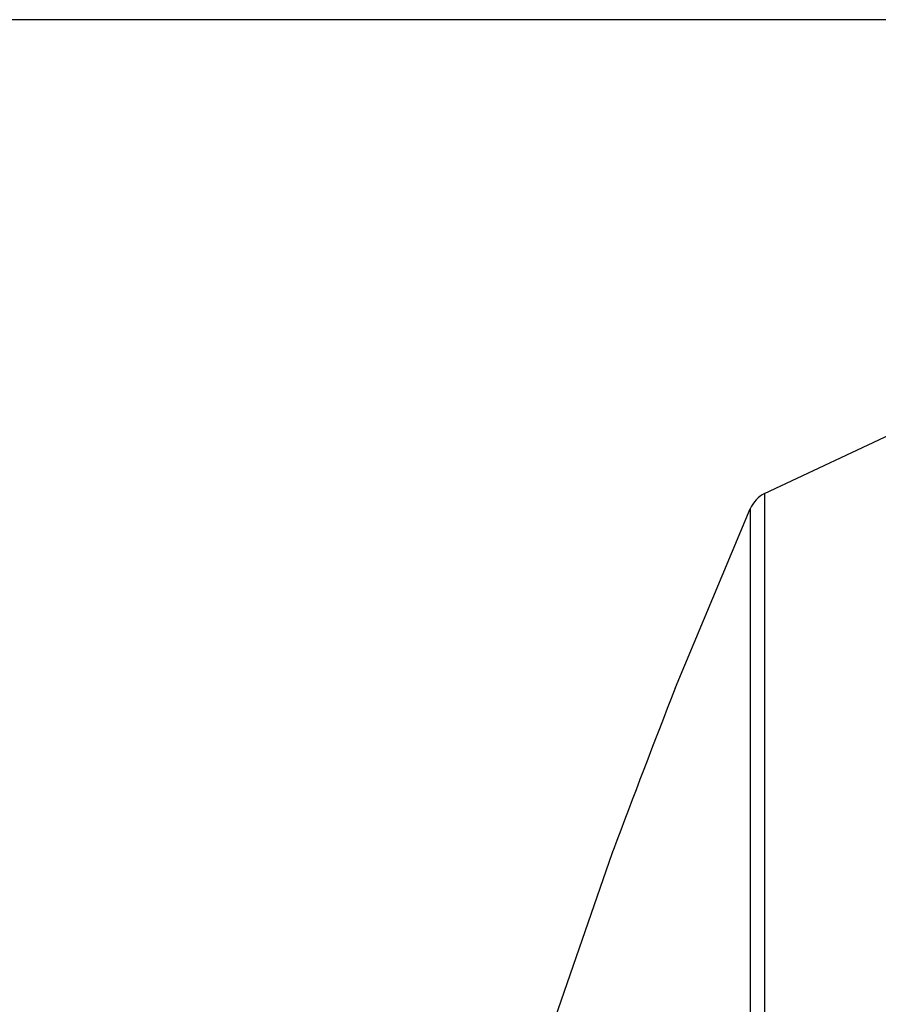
# Model space of a CAD drawing. Header units: millimetres. Extents: x 0 to 420, y -341 to 792.
# Tile 152 of 256: x 51 to 60, y 251 to 262. Entities that reach past the tile are written whole.
import ezdxf

# ---------------------------------------------------------------- set-up
doc = ezdxf.new("R2010")
doc.units = ezdxf.units.MM
doc.header["$LTSCALE"] = 23.1
doc.layers.get('0').update_dxf_attribs({"linetype": 'CONTINUOUS'})
doc.layers.add('DIM_PILOTEES', color=7, linetype='CONTINUOUS')
doc.styles.get("Standard").update_dxf_attribs({"font": 'txt', "width": 0.7})
doc.dimstyles.new('DIMSTYLE_3', dxfattribs={"dimtxt": 2.5, "dimasz": 3.5, "dimexe": 2, "dimexo": 0, "dimtad": 1, "dimdec": 0, "dimlfac": 5.882353, "dimdsep": 46, "dimtxsty": 'Standard', "dimblk": '_FILLED', "dimblk1": '_FILLED', "dimblk2": '_FILLED', "dimcen": 0.09, "dimazin": 2, "dimtp": 0.8, "dimtm": 0.8, "dimtfac": 1, "dimtdec": 0, "dimtofl": 0, "dimtmove": 0, "dimatfit": 3, "dimldrblk": '_FILLED', "dimfxl": 0, "dimtolj": 1, "dimarcsym": 0})

# ---------------------------------------------------------------- blocks, each defined once
blk = doc.blocks.new('_FILLED')
at = {"color": 0, "linetype": 'ByBlock'}
blk.add_solid([(0, 0), (-1, 0.1429), (-1, -0.1429)], dxfattribs=at)
blk = doc.blocks.new('*D3')
at = {"layer": 'DIM_PILOTEES', "color": 2, "linetype": 'Continuous'}
for p, q in [((74.129, 261.632), (38.874, 261.632)), ((40.874, 261.632), (40.874, 207.229)), ((40.874, 152.826), (40.874, 207.229)), ((55.271, 152.826), (38.874, 152.826))]:
    blk.add_line(p, q, dxfattribs=at)
at = {"layer": 'DIM_PILOTEES', "color": 2, "linetype": 'Continuous', "xscale": 3.5, "yscale": 3.5, "zscale": 3.5}
for p, rotation in [((40.874, 261.632), 90), ((40.874, 152.826), 270)]:
    blk.add_blockref('_FILLED', p, dxfattribs=dict(at, rotation=rotation))
at = {"layer": 'DIM_PILOTEES', "color": 2, "linetype": 'Continuous', "insert": (37.749, 207.229), "char_height": 2.5, "width": 8.83929, "attachment_point": 2, "rotation": 90, "line_spacing_factor": 0.9}
blk.add_mtext('{\\ftxt;\\W0.0001;\\H0.0001;\\~}{\\ftxt;\\W2.3571428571;\\H2.5; }{\\ftxt;\\W0.0001;\\H0.0001;\\~}', dxfattribs=at)

msp = doc.modelspace()

# ---------------------------------------------------------------- linework, layer by layer
at = {"color": 7, "linetype": 'Continuous'}
for p, q in [((58.5996, 256.549), (60.4613, 257.4233)), ((58.5996, 256.549), (58.5996, 239.6071)), ((57.6432, 254.468), (58.4463, 256.3846)), ((58.4463, 256.3846), (58.4463, 239.5322)), ((57.6393, 254.458), (57.6432, 254.468)), ((57.6432, 254.468), (57.6393, 254.458)), ((56.2676, 250.6763), (56.9663, 252.6974)), ((56.9663, 252.6974), (56.9735, 252.7163)), ((56.9663, 252.6974), (56.9734, 252.716)), ((56.9683, 252.7025), (56.9663, 252.6974)), ((56.9733, 252.7158), (56.9683, 252.7025))]:
    msp.add_line(p, q, dxfattribs=at)
for centre, radius, start, end in [((58.7577, 256.248), 0.34, 117.70458, 156.31154), ((245.0064, 181.8369), 200.9485, 158.814275, 159.346132)]:
    msp.add_arc(centre, radius, start, end, dxfattribs=at)

# ---------------------------------------------------------------- dimensions: what is measured, and where the dimension line sits
at = {"layer": 'DIM_PILOTEES', "color": 2, "linetype": 'Continuous'}
dim = msp.add_linear_dim(base=(40.8739, 152.8258), p1=(74.1289, 261.6325), p2=(55.2706, 152.8258), angle=270, text='{\\ftxt;\\W0.0001;\\H0.0001;\\~}{\\ftxt;\\W2.3571428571;\\H2.5; }{\\ftxt;\\W0.0001;\\H0.0001;\\~}', dimstyle='DIMSTYLE_3', dxfattribs=at)
dim.commit()
dim.dimension.update_dxf_attribs({"geometry": '*D3', "text_midpoint": (40.8739, 206.872), "dimtype": 160})

doc.saveas('drawing.dxf')
